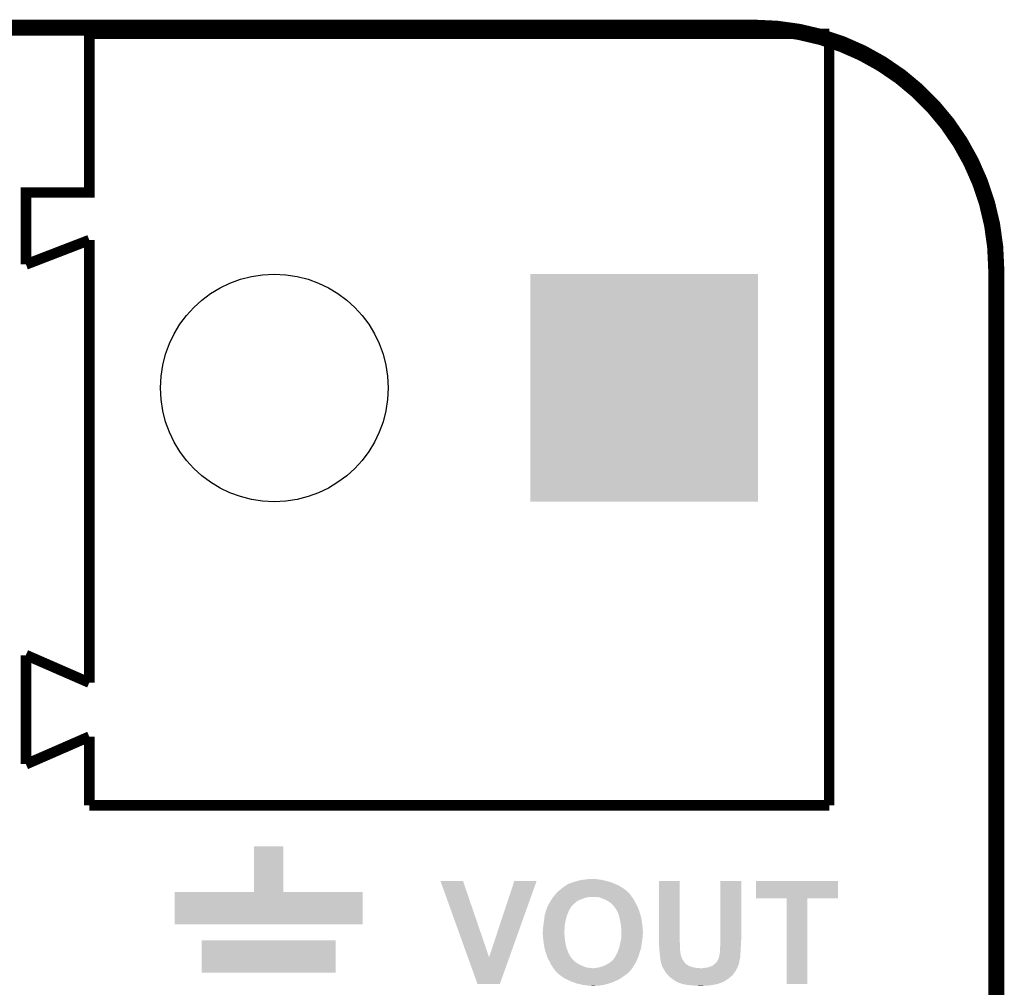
# Model space of a CAD drawing. Extents: x -1.3 to 24.2, y -3.9 to 39.2.
# Tile 43 of 43: x 14.9 to 24.2, y 30 to 39.2. Entities that reach past the tile are written whole.
import ezdxf

# ---------------------------------------------------------------- set-up
doc = ezdxf.new("R2010")
doc.units = 0
doc.layers.get('0').update_dxf_attribs({"linetype": 'CONTINUOUS'})
for name, color, linetype in [('BOOST_10_CLICK_V101_GKO', 5, 'CONTINUOUS'), ('BOOST_10_CLICK_V101_GTO', 14, 'CONTINUOUS'), ('BOOST_10_CLICK_V101_GTS', 12, 'CONTINUOUS')]:
    doc.layers.add(name, color=color, linetype=linetype)

# ---------------------------------------------------------------- blocks, each defined once
blk = doc.blocks.new('SQUARE_19')
blk.add_solid([(1.07696, 1.07696), (1.07696, -1.07696), (-1.07696, 1.07696), (-1.07696, -1.07696)])
blk = doc.blocks.new('ROUND_20')
blk.add_circle((0, 0), 1.077)

msp = doc.modelspace()

# ---------------------------------------------------------------- linework, layer by layer
at = {"layer": 'BOOST_10_CLICK_V101_GKO', "const_width": 0.1524}
for points in [[(1.016, 39.116), (21.844, 39.116)], [(24.13, -1.27), (24.13, 36.83)]]:
    msp.add_lwpolyline(points, dxfattribs=at)
msp.add_lwpolyline([(24.13, 36.83, 0.4142136), (21.844, 39.116)], format="xyb", dxfattribs=at)
at = {"layer": 'BOOST_10_CLICK_V101_GTO', "const_width": 0.09906}
for points in [[(14.95044, 36.87826), (14.95044, 37.55644), (15.54988, 37.55644), (15.54988, 39.05758)], [(15.54988, 39.05758), (22.55012, 39.05758)], [(22.55012, 31.75762), (22.55012, 39.05758)], [(14.95044, 36.87572), (15.54988, 37.10686)], [(15.54988, 32.9184), (15.54988, 37.10686)], [(14.95044, 33.18002), (15.54988, 32.9184)], [(14.95044, 32.14878), (14.95044, 33.17748)], [(14.95044, 32.14624), (15.54988, 32.40786)], [(15.54988, 31.75762), (15.54988, 32.40786)], [(15.54988, 31.75762), (22.55012, 31.75762)]]:
    msp.add_lwpolyline(points, dxfattribs=at)
at = {"layer": 'BOOST_10_CLICK_V101_GTO'}
for points in [[(17.1069, 30.937224), (17.106922, 31.368976), (17.386324, 30.937224), (17.3863, 31.368976)], [(17.106922, 31.368976), (17.106924, 31.369), (17.3863, 31.368976), (17.106924, 31.369)], [(18.872234, 31.041322), (18.872228, 31.041336), (19.085564, 31.041322), (18.872228, 31.041336)], [(19.131424, 30.320048), (18.872234, 31.041322), (19.331962, 30.320048), (19.085564, 31.041322)], [(19.331962, 30.320048), (19.570708, 31.04131), (19.52417, 30.320048), (19.78151, 31.04131)], [(19.570708, 31.04131), (19.570718, 31.04134), (19.78151, 31.04131), (19.570718, 31.04134)], [(20.08886, 31.01594), (20.101564, 31.02102), (20.51812, 31.01594), (20.506946, 31.02102)], [(20.101564, 31.02102), (20.104106, 31.021026), (20.506946, 31.02102), (20.506932, 31.021026)], [(20.104106, 31.021026), (20.106644, 31.023562), (20.506932, 31.021026), (20.501354, 31.023562)], [(20.106644, 31.023562), (20.111724, 31.0261), (20.501354, 31.023562), (20.49577, 31.0261)], [(20.111724, 31.0261), (20.119346, 31.026104), (20.49577, 31.0261), (20.495762, 31.026104)], [(20.119346, 31.026104), (20.123148, 31.02864), (20.495762, 31.026104), (20.490182, 31.02864)], [(20.123148, 31.02864), (20.12696, 31.031182), (20.490182, 31.02864), (20.480862, 31.031182)], [(20.12696, 31.031182), (20.13712, 31.03372), (20.480862, 31.031182), (20.471556, 31.03372)], [(20.13712, 31.03372), (20.149822, 31.036262), (20.471556, 31.03372), (20.462234, 31.036262)], [(20.149822, 31.036262), (20.162522, 31.04134), (20.462234, 31.036262), (20.443614, 31.04134)], [(20.162522, 31.04134), (20.172682, 31.04388), (20.443614, 31.04134), (20.4343, 31.04388)], [(20.172682, 31.04388), (20.193002, 31.04896), (20.4343, 31.04388), (20.41144, 31.04896)], [(20.193002, 31.04896), (20.22856, 31.05404), (20.41144, 31.04896), (20.386038, 31.05404)], [(20.22856, 31.05404), (20.24888, 31.05658), (20.386038, 31.05404), (20.36572, 31.05658)], [(20.24888, 31.05658), (20.269202, 31.05912), (20.36572, 31.05658), (20.34794, 31.05912)], [(20.93976, 30.46984), (20.939782, 31.041316), (21.13534, 30.46984), (21.13534, 31.041316)], [(20.939782, 31.041316), (20.939784, 31.04134), (21.13534, 31.041316), (20.939784, 31.04134)], [(21.518884, 30.52826), (21.518902, 31.041316), (21.717, 30.52826), (21.717, 31.041316)], [(21.518902, 31.041316), (21.518904, 31.04134), (21.717, 31.041316), (21.518904, 31.04134)], [(21.8567, 30.876264), (21.856722, 31.041316), (22.631376, 30.876264), (22.6314, 31.041316)], [(21.856722, 31.041316), (21.856724, 31.04134), (22.6314, 31.041316), (21.856724, 31.04134)], [(16.3576, 30.632424), (16.357622, 30.937176), (18.135576, 30.632424), (18.1356, 30.937176)], [(16.357622, 30.937176), (16.357624, 30.9372), (18.1356, 30.937176), (17.386324, 30.9372)], [(16.357624, 30.9372), (17.1069, 30.937224), (17.386324, 30.9372), (17.386324, 30.937224)], [(19.956494, 30.911796), (19.97456, 30.93212), (20.670522, 30.911796), (20.650198, 30.93212)], [(19.97456, 30.93212), (19.984722, 30.942282), (20.650198, 30.93212), (20.640036, 30.942282)], [(19.984722, 30.942282), (19.994242, 30.949898), (20.640036, 30.942282), (20.63242, 30.949898)], [(19.994242, 30.949898), (19.99742, 30.95244), (20.63242, 30.949898), (20.628926, 30.95244)], [(19.99742, 30.95244), (20.01266, 30.96514), (20.628926, 30.95244), (20.611464, 30.96514)], [(20.01266, 30.96514), (20.018586, 30.97022), (20.611464, 30.96514), (20.604478, 30.97022)], [(20.018586, 30.97022), (20.03044, 30.98038), (20.604478, 30.97022), (20.588514, 30.98038)], [(20.03044, 30.98038), (20.041868, 30.988), (20.588514, 30.98038), (20.57654, 30.988)], [(20.041868, 30.988), (20.064728, 31.00324), (20.57654, 30.988), (20.548602, 31.00324)], [(20.064728, 31.00324), (20.076158, 31.01086), (20.548602, 31.00324), (20.530314, 31.01086)], [(20.076158, 31.01086), (20.08886, 31.01594), (20.530314, 31.01086), (20.51812, 31.01594)], [(19.89836, 30.825438), (19.90852, 30.84322), (20.135084, 30.825438), (20.156424, 30.84322)], [(19.90852, 30.84322), (19.911694, 30.8483), (20.156424, 30.84322), (20.16252, 30.8483)], [(19.911694, 30.8483), (19.918044, 30.85846), (20.16252, 30.8483), (20.17776, 30.85846)], [(19.918044, 30.85846), (19.92122, 30.86354), (20.17776, 30.85846), (20.18961, 30.86354)], [(19.92122, 30.86354), (19.922914, 30.866082), (20.18961, 30.86354), (20.19554, 30.866082)], [(19.922914, 30.866082), (19.9263, 30.87116), (20.19554, 30.866082), (20.213322, 30.87116)], [(19.9263, 30.87116), (19.934766, 30.88386), (20.213322, 30.87116), (20.243802, 30.88386)], [(19.934766, 30.88386), (19.93646, 30.8864), (20.243802, 30.88386), (20.257772, 30.8864)], [(19.93646, 30.8864), (19.938434, 30.88894), (20.257772, 30.8864), (20.271742, 30.88894)], [(19.938434, 30.88894), (19.94041, 30.89148), (20.284442, 30.88894), (20.294602, 30.89148)], [(19.94041, 30.89148), (19.94831, 30.901638), (20.682374, 30.89148), (20.675602, 30.901638)], [(19.94831, 30.901638), (19.95424, 30.90926), (20.675602, 30.901638), (20.671792, 30.90926)], [(19.95424, 30.90926), (19.956494, 30.911796), (20.671792, 30.90926), (20.670522, 30.911796)], [(20.378408, 30.8864), (20.33778, 30.89148), (20.68576, 30.8864), (20.682374, 30.89148)], [(20.378422, 30.886398), (20.378408, 30.8864), (20.685762, 30.886398), (20.68576, 30.8864)], [(20.3962, 30.87878), (20.378422, 30.886398), (20.69211, 30.87878), (20.685762, 30.886398)], [(20.416024, 30.871156), (20.3962, 30.87878), (20.698462, 30.871156), (20.69211, 30.87878)], [(20.42922, 30.86608), (20.416024, 30.871156), (20.701, 30.86608), (20.698462, 30.871156)], [(20.444458, 30.85846), (20.42922, 30.86608), (20.70481, 30.85846), (20.701, 30.86608)], [(20.45716, 30.85084), (20.444458, 30.85846), (20.70862, 30.85084), (20.70481, 30.85846)], [(20.46986, 30.84322), (20.45716, 30.85084), (20.712854, 30.84322), (20.70862, 30.85084)], [(20.48002, 30.835598), (20.46986, 30.84322), (20.717088, 30.835598), (20.712854, 30.84322)], [(20.48764, 30.82798), (20.48002, 30.835598), (20.72132, 30.82798), (20.717088, 30.835598)], [(22.146236, 30.87624), (21.8567, 30.876264), (22.631376, 30.87624), (22.631376, 30.876264)], [(22.146238, 30.876216), (22.146236, 30.87624), (22.34184, 30.876216), (22.631376, 30.87624)], [(22.14626, 30.066004), (22.146238, 30.876216), (22.341816, 30.066004), (22.34184, 30.876216)], [(19.861454, 30.72892), (19.865938, 30.744162), (20.07362, 30.72892), (20.08124, 30.744162)], [(19.865938, 30.744162), (19.87042, 30.7594), (20.08124, 30.744162), (20.086318, 30.7594)], [(19.87042, 30.759404), (19.874652, 30.7721), (20.08632, 30.759404), (20.09394, 30.7721)], [(19.87042, 30.7594), (19.87042, 30.759404), (20.086318, 30.7594), (20.08632, 30.759404)], [(19.874652, 30.7721), (19.878038, 30.78226), (20.09394, 30.7721), (20.099022, 30.78226)], [(19.878038, 30.78226), (19.881426, 30.792422), (20.099022, 30.78226), (20.10664, 30.792422)], [(19.881426, 30.792422), (19.88312, 30.797504), (20.10664, 30.792422), (20.10834, 30.797504)], [(19.88312, 30.797504), (19.883144, 30.80004), (20.10834, 30.797504), (20.109188, 30.80004)], [(19.883144, 30.80004), (19.883458, 30.800042), (20.109188, 30.80004), (20.10919, 30.800042)], [(19.883458, 30.800042), (19.885666, 30.800056), (20.10919, 30.800042), (20.109216, 30.800056)], [(19.885666, 30.800056), (19.886932, 30.802588), (20.109216, 30.800056), (20.114262, 30.802588)], [(19.886932, 30.802588), (19.889468, 30.80766), (20.114262, 30.802588), (20.116802, 30.80766)], [(19.889468, 30.80766), (19.89709, 30.8229), (20.116802, 30.80766), (20.13204, 30.8229)], [(19.89709, 30.8229), (19.89836, 30.825438), (20.13204, 30.8229), (20.135084, 30.825438)], [(20.495262, 30.822898), (20.48764, 30.82798), (20.723862, 30.822898), (20.72132, 30.82798)], [(20.50796, 30.8102), (20.495262, 30.822898), (20.73021, 30.8102), (20.723862, 30.822898)], [(20.513404, 30.80258), (20.50796, 30.8102), (20.73402, 30.80258), (20.73021, 30.8102)], [(20.533362, 30.77464), (20.513404, 30.80258), (20.74672, 30.77464), (20.73402, 30.80258)], [(20.533364, 30.774638), (20.533362, 30.77464), (20.74672, 30.774638), (20.74672, 30.77464)], [(20.54352, 30.756858), (20.533364, 30.774638), (20.752648, 30.756858), (20.74672, 30.774638)], [(20.549166, 30.74416), (20.54352, 30.756858), (20.75688, 30.74416), (20.752648, 30.756858)], [(20.553682, 30.733998), (20.549166, 30.74416), (20.760008, 30.733998), (20.75688, 30.74416)], [(19.84756, 30.63494), (19.851624, 30.66542), (20.049742, 30.63494), (20.05584, 30.66542)], [(19.851624, 30.66542), (19.85264, 30.67304), (20.05584, 30.66542), (20.057532, 30.67304)], [(19.85264, 30.67304), (19.854432, 30.68828), (20.057532, 30.67304), (20.06092, 30.68828)], [(19.854432, 30.68828), (19.856822, 30.708602), (20.06092, 30.68828), (20.066002, 30.708602)], [(19.856822, 30.708602), (19.85772, 30.716222), (20.066002, 30.708602), (20.068858, 30.716222)], [(19.85772, 30.716222), (19.861454, 30.72892), (20.068858, 30.716222), (20.07362, 30.72892)], [(20.560826, 30.71114), (20.553682, 30.733998), (20.76704, 30.71114), (20.760008, 30.733998)], [(20.56638, 30.69336), (20.560826, 30.71114), (20.77085, 30.69336), (20.76704, 30.71114)], [(20.569714, 30.67558), (20.56638, 30.69336), (20.77466, 30.67558), (20.77085, 30.69336)], [(20.574, 30.65272), (20.569714, 30.67558), (20.777708, 30.65272), (20.77466, 30.67558)], [(20.57781, 30.63748), (20.574, 30.65272), (20.77974, 30.63748), (20.777708, 30.65272)], [(18.135576, 30.6324), (16.3576, 30.632424), (18.135576, 30.6324), (18.135576, 30.632424)], [(19.83994, 30.561282), (19.84248, 30.571442), (20.043774, 30.561282), (20.04462, 30.571442)], [(19.83994, 30.55366), (19.83994, 30.561282), (20.04314, 30.55366), (20.043774, 30.561282)], [(19.83994, 30.546038), (19.83994, 30.55366), (20.04314, 30.546038), (20.04314, 30.55366)], [(19.84248, 30.59938), (19.844656, 30.614622), (20.04568, 30.59938), (20.04568, 30.614622)], [(19.84248, 30.584138), (19.84248, 30.59938), (20.04568, 30.584138), (20.04568, 30.59938)], [(19.84248, 30.571442), (19.84248, 30.584138), (20.04462, 30.571442), (20.04568, 30.584138)], [(19.844656, 30.614622), (19.84756, 30.63494), (20.04568, 30.614622), (20.049742, 30.63494)], [(20.57908, 30.632398), (20.57781, 30.63748), (20.780376, 30.632398), (20.77974, 30.63748)], [(20.57908, 30.614618), (20.57908, 30.632398), (20.782598, 30.614618), (20.780376, 30.632398)], [(20.58162, 30.599378), (20.57908, 30.614618), (20.784504, 30.599378), (20.782598, 30.614618)], [(20.58162, 30.59684), (20.58162, 30.599378), (20.78482, 30.59684), (20.784504, 30.599378)], [(20.58162, 30.584138), (20.58162, 30.59684), (20.785568, 30.584138), (20.78482, 30.59684)], [(20.58416, 30.571438), (20.58162, 30.584138), (20.786316, 30.571438), (20.785568, 30.584138)], [(20.5831, 30.543498), (20.583948, 30.553662), (20.78736, 30.543498), (20.78736, 30.553662)], [(20.583948, 30.553662), (20.58416, 30.5562), (20.78736, 30.553662), (20.787212, 30.5562)], [(20.58416, 30.5562), (20.58416, 30.571438), (20.787212, 30.5562), (20.786316, 30.571438)], [(16.6116, 30.175224), (16.611622, 30.479976), (17.881576, 30.175224), (17.8816, 30.479976)], [(16.611622, 30.479976), (16.611624, 30.48), (17.8816, 30.479976), (16.611624, 30.48)], [(19.840418, 30.538422), (19.83994, 30.546038), (20.04314, 30.538422), (20.04314, 30.546038)], [(19.841052, 30.528262), (19.840418, 30.538422), (20.04568, 30.528262), (20.04314, 30.538422)], [(19.842004, 30.513022), (19.841052, 30.528262), (20.04568, 30.513022), (20.04568, 30.528262)], [(19.84248, 30.5054), (19.842004, 30.513022), (20.04677, 30.5054), (20.04568, 30.513022)], [(19.84375, 30.49524), (19.84248, 30.5054), (20.04822, 30.49524), (20.04677, 30.5054)], [(19.845656, 30.48), (19.84375, 30.49524), (20.05076, 30.48), (20.04822, 30.49524)], [(19.84756, 30.46476), (19.845656, 30.48), (20.052666, 30.46476), (20.05076, 30.48)], [(19.848238, 30.45968), (19.84756, 30.46476), (20.0533, 30.45968), (20.052666, 30.46476)], [(19.85264, 30.42666), (19.848238, 30.45968), (20.059492, 30.42666), (20.0533, 30.45968)], [(20.57146, 30.44698), (20.57654, 30.46984), (20.77512, 30.44698), (20.779276, 30.46984)], [(20.57654, 30.46984), (20.577048, 30.472382), (20.779276, 30.46984), (20.77974, 30.472382)], [(20.577048, 30.472382), (20.58162, 30.495238), (20.77974, 30.472382), (20.782596, 30.495238)], [(20.58162, 30.525722), (20.582042, 30.530798), (20.78482, 30.525722), (20.78482, 30.530798)], [(20.58162, 30.51302), (20.58162, 30.525722), (20.78482, 30.51302), (20.78482, 30.525722)], [(20.58162, 30.495238), (20.58162, 30.51302), (20.782596, 30.495238), (20.78482, 30.51302)], [(20.582042, 30.530798), (20.5831, 30.543498), (20.78482, 30.530798), (20.78736, 30.543498)], [(20.93976, 30.444442), (20.93976, 30.46984), (21.13788, 30.444442), (21.13534, 30.46984)], [(21.51888, 30.467298), (21.518882, 30.48508), (21.71446, 30.467298), (21.717, 30.48508)], [(21.51888, 30.43174), (21.51888, 30.467298), (21.71446, 30.43174), (21.71446, 30.467298)], [(21.518882, 30.48508), (21.518884, 30.52826), (21.717, 30.48508), (21.717, 30.52826)], [(19.854274, 30.419042), (19.85264, 30.42666), (20.06092, 30.419042), (20.059492, 30.42666)], [(19.86026, 30.3911), (19.854274, 30.419042), (20.071398, 30.3911), (20.06092, 30.419042)], [(19.87042, 30.35808), (19.86026, 30.3911), (20.08378, 30.35808), (20.071398, 30.3911)], [(20.54606, 30.3657), (20.55368, 30.383478), (20.75688, 30.3657), (20.762806, 30.383478)], [(20.55368, 30.383478), (20.555132, 30.38856), (20.762806, 30.383478), (20.7645, 30.38856)], [(20.555132, 30.38856), (20.558762, 30.401262), (20.7645, 30.38856), (20.767964, 30.401262)], [(20.558762, 30.401262), (20.564472, 30.416498), (20.767964, 30.401262), (20.77212, 30.416498)], [(20.564472, 30.416498), (20.566378, 30.421578), (20.77212, 30.416498), (20.77258, 30.421578)], [(20.566378, 30.421578), (20.570952, 30.444442), (20.77258, 30.421578), (20.77466, 30.444442)], [(20.570952, 30.444442), (20.57146, 30.44698), (20.77466, 30.444442), (20.77512, 30.44698)], [(20.93976, 30.436818), (20.93976, 30.444442), (21.13788, 30.436818), (21.13788, 30.444442)], [(20.9423, 30.41142), (20.93976, 30.436818), (21.13788, 30.41142), (21.13788, 30.436818)], [(20.9423, 30.388562), (20.9423, 30.41142), (21.13788, 30.388562), (21.13788, 30.41142)], [(20.942302, 30.388558), (20.9423, 30.388562), (21.13788, 30.388558), (21.13788, 30.388562)], [(20.944116, 30.375858), (20.942302, 30.388558), (21.14042, 30.375858), (21.13788, 30.388558)], [(20.94484, 30.37078), (20.944116, 30.375858), (21.140422, 30.37078), (21.14042, 30.375858)], [(20.94484, 30.365698), (20.94484, 30.37078), (21.140422, 30.365698), (21.140422, 30.37078)], [(21.5138, 30.35554), (21.51634, 30.373322), (21.709828, 30.35554), (21.710874, 30.373322)], [(21.51634, 30.411422), (21.51888, 30.424122), (21.71319, 30.411422), (21.713982, 30.424122)], [(21.51634, 30.3911), (21.51634, 30.411422), (21.71192, 30.3911), (21.71319, 30.411422)], [(21.51634, 30.373322), (21.51634, 30.3911), (21.710874, 30.373322), (21.71192, 30.3911)], [(21.51888, 30.424122), (21.51888, 30.43174), (21.713982, 30.424122), (21.71446, 30.43174)], [(19.222716, 30.065998), (19.131424, 30.320048), (19.433528, 30.065998), (19.52417, 30.320048)], [(19.877194, 30.337764), (19.87042, 30.35808), (20.09394, 30.337764), (20.08378, 30.35808)], [(19.88058, 30.327602), (19.877194, 30.337764), (20.101198, 30.327602), (20.09394, 30.337764)], [(19.892126, 30.3022), (19.88058, 30.327602), (20.11934, 30.3022), (20.101198, 30.327602)], [(19.89328, 30.29966), (19.892126, 30.3022), (20.121882, 30.29966), (20.11934, 30.3022)], [(19.89469, 30.297122), (19.89328, 30.29966), (20.12442, 30.297122), (20.121882, 30.29966)], [(19.896102, 30.294582), (19.89469, 30.297122), (20.129494, 30.294582), (20.12442, 30.297122)], [(19.898924, 30.289502), (19.896102, 30.294582), (20.134578, 30.289502), (20.129494, 30.294582)], [(19.903158, 30.281882), (19.898924, 30.289502), (20.139658, 30.281882), (20.134578, 30.289502)], [(19.90598, 30.2768), (19.903158, 30.281882), (20.146434, 30.2768), (20.139658, 30.281882)], [(19.910496, 30.26664), (19.90598, 30.2768), (20.15998, 30.26664), (20.146434, 30.2768)], [(20.477476, 30.271718), (20.49272, 30.28442), (20.720046, 30.271718), (20.726398, 30.28442)], [(20.49272, 30.28442), (20.50288, 30.29458), (20.726398, 30.28442), (20.73148, 30.29458)], [(20.50288, 30.29458), (20.507954, 30.299652), (20.73148, 30.29458), (20.733592, 30.299652)], [(20.507954, 30.299652), (20.50796, 30.302194), (20.733592, 30.299652), (20.734652, 30.302194)], [(20.50796, 30.302194), (20.515578, 30.30982), (20.734652, 30.302194), (20.73783, 30.30982)], [(20.515578, 30.30982), (20.51812, 30.314896), (20.73783, 30.30982), (20.739946, 30.314896)], [(20.51812, 30.314896), (20.525738, 30.325056), (20.739946, 30.314896), (20.74418, 30.325056)], [(20.525738, 30.32506), (20.53082, 30.337762), (20.744182, 30.32506), (20.748088, 30.337762)], [(20.525738, 30.325056), (20.525738, 30.32506), (20.74418, 30.325056), (20.744182, 30.32506)], [(20.53082, 30.337762), (20.53844, 30.350462), (20.748088, 30.337762), (20.751996, 30.350462)], [(20.53844, 30.350462), (20.542248, 30.35808), (20.751996, 30.350462), (20.75434, 30.35808)], [(20.542248, 30.35808), (20.54606, 30.3657), (20.75434, 30.35808), (20.75688, 30.3657)], [(20.94484, 30.358076), (20.94484, 30.365698), (21.14296, 30.358076), (21.140422, 30.365698)], [(20.94484, 30.350464), (20.94484, 30.358076), (21.142962, 30.350464), (21.14296, 30.358076)], [(20.946536, 30.345378), (20.94484, 30.350464), (21.142962, 30.345378), (21.142962, 30.350464)], [(20.949074, 30.33776), (20.946536, 30.345378), (21.1455, 30.33776), (21.142962, 30.345378)], [(20.949918, 30.335222), (20.949074, 30.33776), (21.14677, 30.335222), (21.1455, 30.33776)], [(20.94992, 30.327598), (20.949918, 30.335222), (21.15058, 30.327598), (21.14677, 30.335222)], [(20.94992, 30.319982), (20.94992, 30.327598), (21.15312, 30.319982), (21.15058, 30.327598)], [(20.951446, 30.31236), (20.94992, 30.319982), (21.15566, 30.31236), (21.15312, 30.319982)], [(20.95246, 30.307282), (20.951446, 30.31236), (21.1582, 30.307282), (21.15566, 30.31236)], [(20.95246, 30.297122), (20.95246, 30.307282), (21.16328, 30.297122), (21.1582, 30.307282)], [(20.952462, 30.297118), (20.95246, 30.297122), (21.163282, 30.297118), (21.16328, 30.297122)], [(20.955, 30.286962), (20.952462, 30.297118), (21.170054, 30.286962), (21.163282, 30.297118)], [(20.955, 30.28188), (20.955, 30.286962), (21.17344, 30.28188), (21.170054, 30.286962)], [(20.955, 30.276804), (20.955, 30.28188), (21.177066, 30.276804), (21.17344, 30.28188)], [(20.957534, 30.274266), (20.955, 30.276804), (21.17888, 30.274266), (21.177066, 30.276804)], [(20.95754, 30.271724), (20.957534, 30.274266), (21.180696, 30.271724), (21.17888, 30.274266)], [(21.48078, 30.27172), (21.486874, 30.279338), (21.699214, 30.27172), (21.69922, 30.279338)], [(21.486874, 30.279338), (21.490942, 30.284422), (21.69922, 30.279338), (21.700066, 30.284422)], [(21.490942, 30.284422), (21.49602, 30.29458), (21.700066, 30.284422), (21.70176, 30.29458)], [(21.49602, 30.29458), (21.504906, 30.312358), (21.70176, 30.29458), (21.70684, 30.312358)], [(21.504906, 30.312358), (21.50618, 30.314904), (21.70684, 30.312358), (21.707202, 30.314904)], [(21.50618, 30.314904), (21.508356, 30.33014), (21.707202, 30.314904), (21.70938, 30.33014)], [(21.508356, 30.33014), (21.50872, 30.332682), (21.70938, 30.33014), (21.70938, 30.332682)], [(21.50872, 30.332682), (21.508722, 30.335222), (21.70938, 30.332682), (21.70938, 30.335222)], [(21.508722, 30.335222), (21.51126, 30.342842), (21.70938, 30.335222), (21.70938, 30.342842)], [(21.51126, 30.342842), (21.512276, 30.347922), (21.70938, 30.342842), (21.70938, 30.347922)], [(21.512276, 30.347922), (21.5138, 30.35554), (21.70938, 30.347922), (21.709828, 30.35554)], [(19.913882, 30.25902), (19.910496, 30.26664), (20.17268, 30.25902), (20.15998, 30.26664)], [(19.91614, 30.253938), (19.913882, 30.25902), (20.181998, 30.253938), (20.17268, 30.25902)], [(19.923398, 30.24378), (19.91614, 30.253938), (20.200618, 30.24378), (20.181998, 30.253938)], [(19.92884, 30.236162), (19.923398, 30.24378), (20.220426, 30.236162), (20.200618, 30.24378)], [(19.931744, 30.23108), (19.92884, 30.236162), (20.23364, 30.23108), (20.220426, 30.236162)], [(19.936096, 30.223462), (19.931744, 30.23108), (20.251418, 30.223462), (20.23364, 30.23108)], [(19.938998, 30.218382), (19.936096, 30.223462), (20.292046, 30.218382), (20.251418, 30.223462)], [(19.939, 30.21838), (19.938998, 30.218382), (20.29206, 30.21838), (20.292046, 30.218382)], [(19.941032, 30.21584), (19.939, 30.21838), (20.31492, 30.21584), (20.29206, 30.21838)], [(19.947128, 30.20822), (19.941032, 30.21584), (20.68068, 30.20822), (20.685528, 30.21584)], [(19.94916, 30.20568), (19.947128, 30.20822), (20.6786, 30.20568), (20.68068, 30.20822)], [(19.9644, 30.185362), (19.94916, 30.20568), (20.661972, 30.185362), (20.6786, 30.20568)], [(19.96948, 30.18028), (19.9644, 30.185362), (20.657814, 30.18028), (20.661972, 30.185362)], [(19.969488, 30.180274), (19.96948, 30.18028), (20.655274, 30.180274), (20.657814, 30.18028)], [(19.975126, 30.1752), (19.969488, 30.180274), (20.6502, 30.1752), (20.655274, 30.180274)], [(20.325078, 30.21584), (20.335238, 30.21838), (20.685528, 30.21584), (20.687144, 30.21838)], [(20.342858, 30.21838), (20.38096, 30.226), (20.687144, 30.21838), (20.691992, 30.226)], [(20.38096, 30.226), (20.413978, 30.236158), (20.691992, 30.226), (20.698456, 30.236158)], [(20.413978, 30.236158), (20.444458, 30.2514), (20.698456, 30.236158), (20.708156, 30.2514)], [(20.444458, 30.2514), (20.4597, 30.26156), (20.708156, 30.2514), (20.71462, 30.26156)], [(20.4597, 30.26156), (20.464144, 30.2641), (20.71462, 30.26156), (20.716238, 30.2641)], [(20.464144, 30.2641), (20.477476, 30.271718), (20.716238, 30.2641), (20.720046, 30.271718)], [(20.9604, 30.264098), (20.95754, 30.271724), (21.186142, 30.264098), (21.180696, 30.271724)], [(20.965158, 30.251402), (20.9604, 30.264098), (21.20138, 30.251402), (21.186142, 30.264098)], [(20.96516, 30.251398), (20.965158, 30.251402), (21.201384, 30.251398), (21.20138, 30.251402)], [(20.96643, 30.246318), (20.96516, 30.251398), (21.211538, 30.246318), (21.201384, 30.251398)], [(20.968334, 30.2387), (20.96643, 30.246318), (21.2217, 30.2387), (21.211538, 30.246318)], [(20.969604, 30.23362), (20.968334, 30.2387), (21.23694, 30.23362), (21.2217, 30.2387)], [(20.970238, 30.231084), (20.969604, 30.23362), (21.243704, 30.231084), (21.23694, 30.23362)], [(20.973144, 30.226), (20.970238, 30.231084), (21.257262, 30.226), (21.243704, 30.231084)], [(20.976048, 30.22092), (20.973144, 30.226), (21.277582, 30.22092), (21.257262, 30.226)], [(20.977498, 30.21838), (20.976048, 30.22092), (21.30298, 30.21838), (21.277582, 30.22092)], [(20.97895, 30.21584), (20.977498, 30.21838), (21.333458, 30.21584), (21.30298, 30.21838)], [(20.980402, 30.213298), (20.97895, 30.21584), (21.676358, 30.213298), (21.677628, 30.21584)], [(20.990558, 30.198062), (20.980402, 30.213298), (21.66874, 30.198062), (21.676358, 30.213298)], [(20.99818, 30.182822), (20.990558, 30.198062), (21.659214, 30.182822), (21.66874, 30.198062)], [(21.00199, 30.177742), (20.99818, 30.182822), (21.65604, 30.177742), (21.659214, 30.182822)], [(21.348702, 30.21584), (21.3614, 30.21838), (21.677628, 30.21584), (21.6789, 30.21838)], [(21.3614, 30.21838), (21.37918, 30.22092), (21.6789, 30.21838), (21.679988, 30.22092)], [(21.37918, 30.22092), (21.402042, 30.223462), (21.679988, 30.22092), (21.681076, 30.223462)], [(21.402042, 30.223462), (21.41982, 30.23108), (21.681076, 30.223462), (21.684342, 30.23108)], [(21.41982, 30.23108), (21.442684, 30.238702), (21.684342, 30.23108), (21.687608, 30.238702)], [(21.442684, 30.238702), (21.457922, 30.248862), (21.687608, 30.238702), (21.691962, 30.248862)], [(21.457922, 30.248862), (21.462998, 30.253938), (21.691962, 30.248862), (21.694138, 30.253938)], [(21.462998, 30.253938), (21.46554, 30.25648), (21.694138, 30.253938), (21.69456, 30.25648)], [(21.46554, 30.25648), (21.473162, 30.261562), (21.69456, 30.25648), (21.695408, 30.261562)], [(21.473162, 30.261562), (21.478872, 30.269178), (21.695408, 30.261562), (21.696678, 30.269178)], [(21.478872, 30.269178), (21.480774, 30.271714), (21.696678, 30.269178), (21.699214, 30.271714)], [(21.480774, 30.271714), (21.48078, 30.27172), (21.699214, 30.271714), (21.699214, 30.27172)], [(17.881576, 30.1752), (16.6116, 30.175224), (17.881576, 30.1752), (17.881576, 30.175224)], [(19.983596, 30.167576), (19.975126, 30.1752), (20.645116, 30.167576), (20.6502, 30.1752)], [(19.992058, 30.15996), (19.983596, 30.167576), (20.63242, 30.15996), (20.645116, 30.167576)], [(19.99488, 30.15742), (19.992058, 30.15996), (20.629244, 30.15742), (20.63242, 30.15996)], [(20.004406, 30.1498), (19.99488, 30.15742), (20.61972, 30.1498), (20.629244, 30.15742)], [(20.017106, 30.13964), (20.004406, 30.1498), (20.60448, 30.13964), (20.61972, 30.1498)], [(20.02028, 30.1371), (20.017106, 30.13964), (20.600924, 30.1371), (20.60448, 30.13964)], [(20.036248, 30.12694), (20.02028, 30.1371), (20.5867, 30.12694), (20.600924, 30.1371)], [(20.04822, 30.119322), (20.036248, 30.12694), (20.574508, 30.119322), (20.5867, 30.12694)], [(20.05838, 30.114242), (20.04822, 30.119322), (20.56638, 30.114242), (20.574508, 30.119322)], [(20.0787, 30.10408), (20.05838, 30.114242), (20.54809, 30.10408), (20.56638, 30.114242)], [(20.08429, 30.10154), (20.0787, 30.10408), (20.54352, 30.10154), (20.54809, 30.10408)], [(20.106642, 30.09138), (20.08429, 30.10154), (20.51812, 30.09138), (20.54352, 30.10154)], [(20.141576, 30.078678), (20.106642, 30.09138), (20.490178, 30.078678), (20.51812, 30.09138)], [(21.0058, 30.172662), (21.00199, 30.177742), (21.652228, 30.172662), (21.65604, 30.177742)], [(21.010874, 30.167586), (21.0058, 30.172662), (21.648422, 30.167586), (21.652228, 30.172662)], [(21.01088, 30.165044), (21.010874, 30.167586), (21.646516, 30.165044), (21.648422, 30.167586)], [(21.01755, 30.15742), (21.01088, 30.165044), (21.640798, 30.15742), (21.646516, 30.165044)], [(21.019772, 30.15488), (21.01755, 30.15742), (21.63826, 30.15488), (21.640798, 30.15742)], [(21.026438, 30.147258), (21.019772, 30.15488), (21.633178, 30.147258), (21.63826, 30.15488)], [(21.028658, 30.14472), (21.026438, 30.147258), (21.629792, 30.14472), (21.633178, 30.147258)], [(21.034586, 30.13964), (21.028658, 30.14472), (21.62302, 30.13964), (21.629792, 30.14472)], [(21.04644, 30.12948), (21.034586, 30.13964), (21.61032, 30.12948), (21.62302, 30.13964)], [(21.063374, 30.11678), (21.04644, 30.12948), (21.595078, 30.11678), (21.61032, 30.12948)], [(21.06676, 30.11424), (21.063374, 30.11678), (21.591014, 30.11424), (21.595078, 30.11678)], [(21.080984, 30.10408), (21.06676, 30.11424), (21.57476, 30.10408), (21.591014, 30.11424)], [(21.08454, 30.10154), (21.080984, 30.10408), (21.57095, 30.10154), (21.57476, 30.10408)], [(21.099778, 30.091382), (21.08454, 30.10154), (21.555714, 30.091382), (21.57095, 30.10154)], [(21.104862, 30.08884), (21.099778, 30.091382), (21.551902, 30.08884), (21.555714, 30.091382)], [(21.11502, 30.08376), (21.104862, 30.08884), (21.539206, 30.08376), (21.551902, 30.08884)], [(19.433522, 30.06598), (19.222716, 30.065998), (19.433522, 30.06598), (19.433528, 30.065998)], [(20.16252, 30.071062), (20.141576, 30.078678), (20.465422, 30.071062), (20.490178, 30.078678)], [(20.176496, 30.06852), (20.16252, 30.071062), (20.45716, 30.06852), (20.465422, 30.071062)], [(20.19046, 30.06598), (20.176496, 30.06852), (20.447, 30.06598), (20.45716, 30.06852)], [(20.207392, 30.0609), (20.19046, 30.06598), (20.42668, 30.0609), (20.447, 30.06598)], [(20.215858, 30.05836), (20.207392, 30.0609), (20.414826, 30.05836), (20.42668, 30.0609)], [(20.26158, 30.05328), (20.215858, 30.05836), (20.39112, 30.05328), (20.414826, 30.05836)], [(20.27936, 30.05074), (20.26158, 30.05328), (20.35302, 30.05074), (20.39112, 30.05328)], [(20.304758, 30.0482), (20.292058, 30.05074), (20.314922, 30.0482), (20.35302, 30.05074)], [(21.122636, 30.08122), (21.11502, 30.08376), (21.532858, 30.08122), (21.539206, 30.08376)], [(21.12518, 30.078684), (21.122636, 30.08122), (21.52652, 30.078684), (21.532858, 30.08122)], [(21.125204, 30.078676), (21.12518, 30.078684), (21.526502, 30.078676), (21.52652, 30.078684)], [(21.132812, 30.07614), (21.125204, 30.078676), (21.523956, 30.07614), (21.526502, 30.078676)], [(21.132818, 30.076138), (21.132812, 30.07614), (21.518876, 30.076138), (21.523956, 30.07614)], [(21.14043, 30.0736), (21.132818, 30.076138), (21.513798, 30.0736), (21.518876, 30.076138)], [(21.15566, 30.068522), (21.14043, 30.0736), (21.49856, 30.068522), (21.513798, 30.0736)], [(21.167522, 30.06598), (21.15566, 30.068522), (21.4884, 30.06598), (21.49856, 30.068522)], [(21.191222, 30.0609), (21.167522, 30.06598), (21.463, 30.0609), (21.4884, 30.06598)], [(21.209002, 30.05836), (21.191222, 30.0609), (21.4503, 30.05836), (21.463, 30.0609)], [(21.22678, 30.05582), (21.209002, 30.05836), (21.43379, 30.05582), (21.4503, 30.05836)], [(21.259802, 30.05328), (21.22678, 30.05582), (21.417282, 30.05328), (21.43379, 30.05582)], [(21.275038, 30.05074), (21.259802, 30.05328), (21.37918, 30.05074), (21.417282, 30.05328)], [(21.315678, 30.0482), (21.302978, 30.05074), (21.338542, 30.0482), (21.37918, 30.05074)], [(22.341816, 30.06598), (22.14626, 30.066004), (22.341816, 30.06598), (22.341816, 30.066004)]]:
    msp.add_solid(points, dxfattribs=at)

# ---------------------------------------------------------------- block references
at = {"layer": 'BOOST_10_CLICK_V101_GTS'}
for name, p in [('ROUND_20', (17.29994, 35.70732)), ('SQUARE_19', (20.80006, 35.70732))]:
    msp.add_blockref(name, p, dxfattribs=at)

doc.saveas('drawing.dxf')
